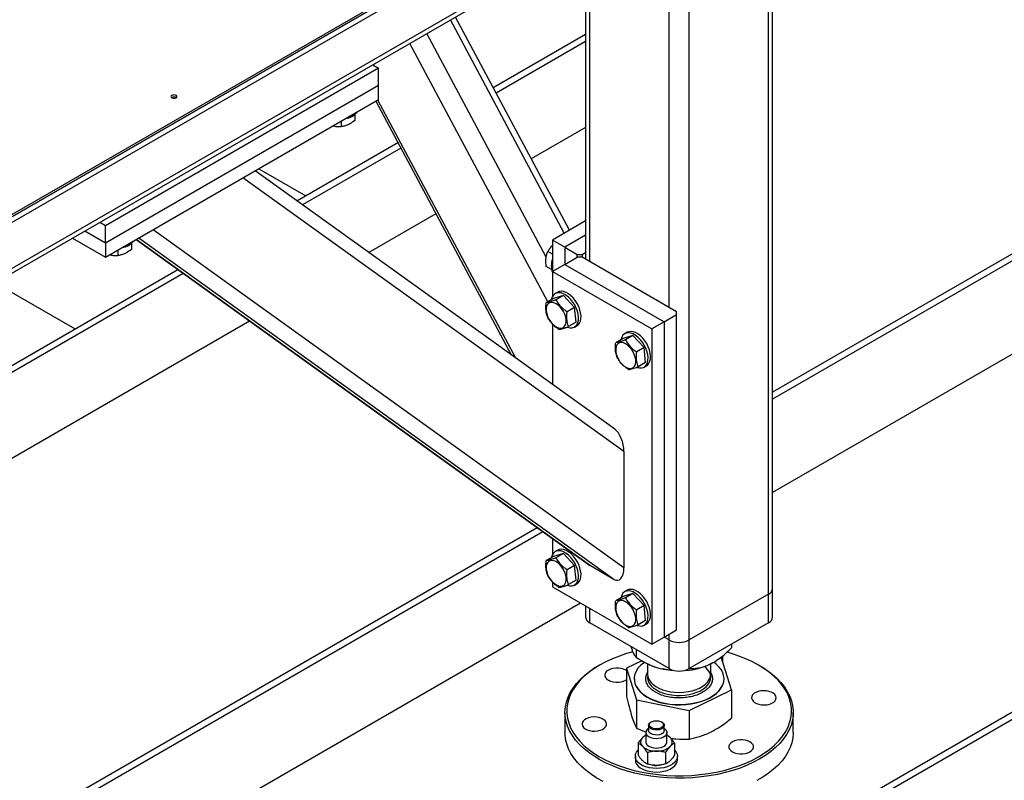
# Model space of a CAD drawing. Header units: millimetres. Extents: x 0 to 841, y 0 to 594.
# Tile 70 of 84: x 769 to 785, y 347 to 359. Entities that reach past the tile are written whole.
import ezdxf

# ---------------------------------------------------------------- set-up
doc = ezdxf.new("R2010")
doc.units = ezdxf.units.MM
doc.layers.add('TRAIT-FORT', color=4, linetype='Continuous', lineweight=25)

msp = doc.modelspace()

# ---------------------------------------------------------------- linework, layer by layer
at = {"layer": 'TRAIT-FORT', "color": 4, "linetype": 'Continuous', "lineweight": 25}
for p, q in [((804.773, 366.517), (781.137, 352.872)), ((804.874, 366.459), (781.137, 352.756)), ((759.413, 350.332), (786.08, 365.726)), ((786.08, 365.633), (759.413, 350.238)), ((763.859, 352.933), (786.08, 365.761)), ((786.08, 365.726), (763.859, 352.898)), ((804.874, 364.942), (781.137, 351.239)), ((784.464, 363.953), (738.957, 337.683)), ((739.024, 337.644), (784.37, 363.821)), ((811.036, 362.668), (629.209, 257.702)), ((811.137, 362.61), (629.31, 257.643)), ((781.137, 349.676), (781.137, 360.516)), ((781.07, 349.582), (781.07, 360.478)), ((778.094, 360.198), (778.094, 355.034)), ((778.161, 354.995), (778.161, 360.237)), ((779.454, 354.249), (779.454, 359.679)), ((779.777, 348.836), (779.777, 359.671)), ((777.747, 355.456), (775.894, 358.928)), ((777.831, 355.504), (775.977, 358.976)), ((777.453, 355.067), (775.51, 358.707)), ((776.59, 357.828), (778.094, 358.697)), ((777.479, 354.341), (775.234, 358.547)), ((778.094, 358.58), (776.638, 357.739)), ((774.726, 358.145), (770.282, 355.579)), ((774.632, 358.2), (774.726, 358.145)), ((774.726, 357.865), (774.726, 358.145)), ((770.282, 355.299), (774.726, 357.865)), ((774.726, 357.632), (774.726, 357.865)), ((770.282, 355.066), (774.726, 357.632)), ((776.958, 353.424), (774.715, 357.625)), ((774.678, 357.604), (776.881, 353.479)), ((774.34, 357.39), (774.34, 357.291)), ((774.118, 357.281), (774.118, 357.192)), ((778.094, 357.18), (777.209, 356.669)), ((773.395, 355.984), (775.037, 356.932)), ((775.085, 356.843), (773.485, 355.919)), ((772.777, 356.507), (773.539, 356.067)), ((778.716, 351.902), (772.516, 356.356)), ((778.568, 352.268), (772.716, 356.471)), ((775.656, 355.773), (774.565, 355.143)), ((770.282, 355.579), (770.187, 355.634)), ((770.282, 355.299), (770.282, 355.579)), ((778.094, 355.656), (777.555, 355.345)), ((769.945, 355.494), (770.282, 355.299)), ((778.716, 350.009), (771.055, 355.512)), ((778.094, 355.423), (777.757, 355.228)), ((769.742, 355.377), (770.282, 355.066)), ((770.282, 355.299), (770.282, 355.066)), ((770.703, 355.29), (770.703, 355.192)), ((770.778, 355.353), (778.158, 350.052)), ((778.171, 350.043), (770.779, 355.353)), ((778.555, 349.822), (770.821, 355.377)), ((777.757, 355.228), (777.555, 355.345)), ((777.555, 355.345), (777.555, 354.832)), ((777.757, 355.228), (777.757, 354.948)), ((777.757, 355.228), (777.959, 355.112)), ((770.482, 355.182), (770.482, 355.092)), ((777.555, 355.114), (777.478, 355.158)), ((777.757, 354.948), (777.959, 355.065)), ((777.959, 355.065), (777.959, 355.112)), ((777.959, 355.112), (778.04, 355.112)), ((778.04, 355.065), (777.959, 355.065)), ((778.04, 355.112), (778.094, 355.143)), ((778.04, 355.112), (778.04, 355.065)), ((779.575, 354.179), (778.04, 355.065)), ((777.538, 354.868), (777.453, 354.917)), ((777.757, 354.948), (777.555, 354.832)), ((777.757, 354.948), (779.373, 354.015)), ((771.547, 354.8), (766.364, 351.808)), ((766.454, 351.977), (771.457, 354.865)), ((777.555, 354.832), (777.555, 354.425)), ((777.555, 354.832), (779.171, 353.899)), ((769.781, 353.898), (768.746, 354.495)), ((777.732, 354.443), (777.574, 354.396)), ((777.64, 354.497), (777.6, 354.474)), ((777.732, 354.443), (777.611, 354.373)), ((777.732, 354.443), (777.915, 354.249)), ((777.574, 354.396), (777.453, 354.326)), ((777.915, 354.249), (777.794, 354.179)), ((777.939, 354.007), (777.915, 354.249)), ((779.373, 354.015), (779.575, 354.132)), ((779.575, 354.132), (779.575, 354.179)), ((779.575, 348.999), (779.575, 354.132)), ((772.627, 354.024), (765.284, 349.785)), ((777.555, 353.979), (777.555, 352.995)), ((777.939, 354.007), (777.818, 353.937)), ((777.914, 353.93), (777.954, 353.953)), ((779.373, 354.015), (779.171, 353.899)), ((779.373, 354.015), (779.373, 348.883)), ((778.864, 353.79), (778.706, 353.743)), ((778.771, 353.844), (778.731, 353.821)), ((778.864, 353.79), (778.743, 353.72)), ((778.864, 353.79), (779.046, 353.595)), ((779.171, 353.899), (779.171, 348.766)), ((778.706, 353.743), (778.584, 353.673)), ((779.046, 353.595), (778.925, 353.526)), ((779.071, 353.354), (779.046, 353.595)), ((779.071, 353.354), (778.95, 353.284)), ((779.045, 353.276), (779.086, 353.3)), ((778.716, 351.902), (778.716, 350.009)), ((777.398, 350.597), (760.513, 340.85)), ((777.308, 350.662), (760.603, 341.018)), ((777.555, 350.485), (777.555, 350.226)), ((777.64, 350.298), (777.6, 350.275)), ((777.574, 350.197), (777.453, 350.127)), ((777.732, 350.244), (777.574, 350.197)), ((777.732, 350.244), (777.611, 350.174)), ((777.732, 350.244), (777.915, 350.049)), ((777.915, 350.049), (777.794, 349.979)), ((777.939, 349.808), (777.915, 350.049)), ((778.555, 349.822), (778.171, 350.043)), ((777.555, 349.779), (777.555, 349.699)), ((777.939, 349.808), (777.818, 349.738)), ((777.555, 349.699), (779.171, 348.766)), ((777.914, 349.73), (777.954, 349.754)), ((778.771, 349.645), (778.731, 349.621)), ((781.137, 349.209), (781.137, 349.676)), ((778.706, 349.544), (778.584, 349.474)), ((778.864, 349.591), (778.706, 349.544)), ((778.864, 349.591), (778.743, 349.521)), ((778.864, 349.591), (779.046, 349.396)), ((781.07, 349.582), (779.777, 348.836)), ((781.07, 349.116), (781.07, 349.582)), ((778.012, 349.435), (759.857, 338.955)), ((778.094, 349.388), (778.094, 349.209)), ((778.161, 349.116), (778.161, 349.349)), ((779.046, 349.396), (778.925, 349.326)), ((779.071, 349.155), (779.046, 349.396)), ((779.071, 349.155), (778.95, 349.085)), ((779.454, 348.369), (778.161, 349.116)), ((779.045, 349.077), (779.086, 349.1)), ((779.373, 348.883), (779.575, 348.999)), ((781.07, 349.116), (779.777, 348.369)), ((779.171, 348.766), (779.373, 348.883)), ((779.454, 348.836), (779.373, 348.883)), ((779.454, 348.836), (779.454, 348.929)), ((779.454, 348.369), (779.454, 348.836)), ((779.777, 348.369), (779.777, 348.836)), ((778.841, 348.713), (778.838, 348.725)), ((778.917, 348.679), (778.917, 348.554)), ((780.466, 348.767), (780.466, 348.707)), ((779.007, 348.498), (778.761, 348.377)), ((779.004, 348.501), (779.06, 348.469)), ((780.307, 348.541), (780.284, 348.545)), ((780.47, 348.025), (780.307, 348.541)), ((780.328, 348.478), (780.328, 348.536)), ((778.322, 348.427), (778.302, 348.416)), ((778.761, 348.377), (778.924, 347.862)), ((778.761, 348.377), (778.761, 347.914)), ((779.101, 348.446), (779.101, 348.28)), ((780.171, 348.469), (780.117, 348.44)), ((780.13, 348.28), (780.13, 348.446)), ((780.171, 348.469), (780.174, 348.47)), ((780.328, 348.473), (780.328, 348.478)), ((780.929, 348.416), (780.909, 348.427)), ((778.747, 348.183), (778.761, 348.192)), ((778.885, 348.206), (778.885, 348.201)), ((780.13, 348.303), (780.149, 348.262)), ((780.346, 348.201), (780.346, 348.206)), ((779.779, 347.686), (780.47, 348.025)), ((780.47, 348.025), (780.47, 347.562)), ((778.924, 347.862), (778.924, 347.399)), ((778.924, 347.862), (779.779, 347.686)), ((777.758, 347.658), (777.758, 347.331)), ((779.779, 347.686), (779.779, 347.223)), ((781.473, 347.331), (781.473, 347.658)), ((778.924, 347.399), (779.078, 347.337)), ((779.117, 347.444), (779.117, 347.363)), ((779.165, 347.503), (779.155, 347.497)), ((779.337, 347.497), (779.327, 347.503)), ((779.374, 347.363), (779.374, 347.444)), ((779.074, 347.328), (779.074, 347.176)), ((779.417, 347.176), (779.417, 347.328)), ((778.949, 347.152), (778.949, 346.965)), ((779.543, 347.154), (779.543, 346.967)), ((778.903, 346.943), (778.903, 346.884)), ((779.099, 347.004), (779.099, 346.817)), ((779.396, 347.005), (779.396, 346.818)), ((779.589, 346.884), (779.589, 346.943)), ((779.2, 346.797), (779.2, 346.797)), ((779.291, 346.797), (779.292, 346.797))]:
    msp.add_line(p, q, dxfattribs=at)
at = {"layer": 'TRAIT-FORT', "color": 4, "linetype": 'Continuous', "lineweight": 25, "flags": 128}
for points in [[(771.429, 357.66), (771.44, 357.669), (771.443, 357.68), (771.44, 357.691), (771.429, 357.7), (771.413, 357.706), (771.395, 357.708), (771.376, 357.706), (771.361, 357.7), (771.35, 357.691), (771.346, 357.68), (771.35, 357.669), (771.361, 357.66), (771.376, 357.654), (771.395, 357.652), (771.413, 357.654), (771.429, 357.66)], [(777.552, 354.419), (777.54, 354.382), (777.538, 354.376)], [(777.793, 353.928), (777.799, 353.926), (777.837, 353.916), (777.873, 353.916), (777.905, 353.925), (777.932, 353.943), (777.954, 353.969), (777.969, 354.003), (777.977, 354.043), (777.979, 354.088), (777.973, 354.137), (777.96, 354.188), (777.941, 354.239), (777.916, 354.289), (777.885, 354.337), (777.851, 354.38), (777.814, 354.417), (777.774, 354.447), (777.734, 354.47), (777.695, 354.484), (777.658, 354.489), (777.624, 354.484), (777.595, 354.471), (777.57, 354.449), (777.552, 354.419), (777.552, 354.419)], [(777.954, 353.953), (777.972, 353.966), (777.994, 353.992), (778.009, 354.026), (778.018, 354.066), (778.019, 354.111), (778.013, 354.16), (778.001, 354.211), (777.981, 354.262), (777.956, 354.313), (777.926, 354.36), (777.891, 354.403), (777.854, 354.44), (777.815, 354.471), (777.775, 354.493), (777.736, 354.507), (777.699, 354.512), (777.665, 354.508), (777.64, 354.497)], [(777.453, 354.19), (777.461, 354.148), (777.476, 354.103), (777.496, 354.06), (777.522, 354.02), (777.552, 353.983), (777.585, 353.953), (777.618, 353.93), (777.652, 353.915), (777.685, 353.91), (777.714, 353.913), (777.739, 353.926), (777.758, 353.947), (777.771, 353.975), (777.778, 354.01), (777.777, 354.05), (777.77, 354.093), (777.755, 354.137), (777.735, 354.18), (777.709, 354.221), (777.679, 354.257), (777.646, 354.287), (777.612, 354.31), (777.578, 354.325), (777.546, 354.331), (777.517, 354.327), (777.492, 354.315), (777.473, 354.294), (777.459, 354.265), (777.453, 354.23), (777.453, 354.19)], [(778.925, 353.274), (778.93, 353.272), (778.969, 353.263), (779.004, 353.263), (779.036, 353.272), (779.063, 353.29), (779.085, 353.316), (779.1, 353.35), (779.109, 353.39), (779.11, 353.435), (779.104, 353.484), (779.092, 353.535), (779.072, 353.586), (779.047, 353.636), (779.017, 353.684), (778.982, 353.727), (778.945, 353.764), (778.906, 353.794), (778.866, 353.817), (778.827, 353.831), (778.79, 353.836), (778.756, 353.831), (778.726, 353.818), (778.701, 353.796), (778.683, 353.765), (778.683, 353.765)], [(779.086, 353.3), (779.104, 353.313), (779.125, 353.339), (779.141, 353.373), (779.149, 353.413), (779.15, 353.458), (779.145, 353.507), (779.132, 353.558), (779.113, 353.609), (779.088, 353.66), (779.057, 353.707), (779.023, 353.75), (778.985, 353.787), (778.946, 353.818), (778.906, 353.84), (778.867, 353.854), (778.83, 353.859), (778.796, 353.854), (778.771, 353.844)], [(778.585, 353.537), (778.593, 353.494), (778.607, 353.45), (778.628, 353.407), (778.653, 353.366), (778.683, 353.33), (778.716, 353.3), (778.75, 353.277), (778.784, 353.262), (778.816, 353.256), (778.845, 353.26), (778.87, 353.272), (778.89, 353.294), (778.903, 353.322), (778.909, 353.357), (778.909, 353.397), (778.901, 353.44), (778.886, 353.484), (778.866, 353.527), (778.84, 353.568), (778.81, 353.604), (778.778, 353.634), (778.744, 353.657), (778.71, 353.672), (778.678, 353.678), (778.648, 353.674), (778.623, 353.662), (778.604, 353.641), (778.591, 353.612), (778.584, 353.577), (778.585, 353.537)], [(778.683, 353.765), (778.671, 353.728), (778.67, 353.723)], [(777.793, 349.728), (777.799, 349.726), (777.837, 349.717), (777.873, 349.717), (777.905, 349.726), (777.932, 349.743), (777.954, 349.77), (777.969, 349.803), (777.977, 349.843), (777.979, 349.889), (777.973, 349.937), (777.96, 349.988), (777.941, 350.04), (777.916, 350.09), (777.885, 350.137), (777.851, 350.18), (777.814, 350.218), (777.774, 350.248), (777.734, 350.271), (777.695, 350.285), (777.658, 350.289), (777.624, 350.285), (777.595, 350.271), (777.57, 350.249), (777.552, 350.219), (777.552, 350.219)], [(777.954, 349.754), (777.972, 349.767), (777.994, 349.793), (778.009, 349.827), (778.018, 349.867), (778.019, 349.912), (778.013, 349.961), (778.001, 350.012), (777.981, 350.063), (777.956, 350.113), (777.926, 350.161), (777.891, 350.204), (777.854, 350.241), (777.815, 350.271), (777.775, 350.294), (777.736, 350.308), (777.699, 350.313), (777.665, 350.308), (777.64, 350.298)], [(777.453, 349.991), (777.461, 349.948), (777.476, 349.904), (777.496, 349.861), (777.522, 349.82), (777.552, 349.784), (777.585, 349.754), (777.618, 349.731), (777.652, 349.716), (777.685, 349.71), (777.714, 349.714), (777.739, 349.726), (777.758, 349.747), (777.771, 349.776), (777.778, 349.811), (777.777, 349.851), (777.77, 349.893), (777.755, 349.937), (777.735, 349.981), (777.709, 350.021), (777.679, 350.058), (777.646, 350.088), (777.612, 350.111), (777.578, 350.126), (777.546, 350.131), (777.517, 350.128), (777.492, 350.115), (777.473, 350.094), (777.459, 350.066), (777.453, 350.031), (777.453, 349.991)], [(777.552, 350.219), (777.54, 350.182), (777.538, 350.176)], [(778.925, 349.075), (778.93, 349.073), (778.969, 349.064), (779.004, 349.063), (779.036, 349.072), (779.063, 349.09), (779.085, 349.117), (779.1, 349.15), (779.109, 349.19), (779.11, 349.235), (779.104, 349.284), (779.092, 349.335), (779.072, 349.387), (779.047, 349.437), (779.017, 349.484), (778.982, 349.527), (778.945, 349.565), (778.906, 349.595), (778.866, 349.618), (778.827, 349.631), (778.79, 349.636), (778.756, 349.632), (778.726, 349.618), (778.701, 349.596), (778.683, 349.566), (778.683, 349.566)], [(779.086, 349.1), (779.104, 349.114), (779.125, 349.14), (779.141, 349.174), (779.149, 349.214), (779.15, 349.259), (779.145, 349.308), (779.132, 349.359), (779.113, 349.41), (779.088, 349.46), (779.057, 349.508), (779.023, 349.551), (778.985, 349.588), (778.946, 349.618), (778.906, 349.641), (778.867, 349.655), (778.83, 349.66), (778.796, 349.655), (778.771, 349.645)], [(778.585, 349.338), (778.593, 349.295), (778.607, 349.251), (778.628, 349.208), (778.653, 349.167), (778.683, 349.131), (778.716, 349.1), (778.75, 349.078), (778.784, 349.063), (778.816, 349.057), (778.845, 349.061), (778.87, 349.073), (778.89, 349.094), (778.903, 349.123), (778.909, 349.158), (778.909, 349.197), (778.901, 349.24), (778.886, 349.284), (778.866, 349.328), (778.84, 349.368), (778.81, 349.405), (778.778, 349.435), (778.744, 349.458), (778.71, 349.472), (778.678, 349.478), (778.648, 349.475), (778.623, 349.462), (778.604, 349.441), (778.591, 349.413), (778.584, 349.378), (778.585, 349.338)], [(778.683, 349.566), (778.671, 349.529), (778.67, 349.523)], [(778.864, 348.643), (778.761, 348.614), (778.643, 348.575), (778.53, 348.53), (778.423, 348.481), (778.322, 348.427), (778.229, 348.37), (778.144, 348.308), (778.067, 348.243), (777.999, 348.174), (777.939, 348.103), (777.89, 348.03), (777.849, 347.954), (777.819, 347.877), (777.798, 347.799), (777.788, 347.721), (777.788, 347.642), (777.798, 347.563), (777.819, 347.485), (777.849, 347.408), (777.89, 347.332), (777.939, 347.259), (777.999, 347.188), (778.067, 347.119), (778.144, 347.054), (778.229, 346.992), (778.322, 346.935), (778.423, 346.881), (778.53, 346.832), (778.643, 346.787), (778.761, 346.748), (778.884, 346.714), (779.012, 346.685), (779.142, 346.661), (779.276, 346.644), (779.411, 346.632), (779.547, 346.626), (779.684, 346.626), (779.82, 346.632), (779.955, 346.644), (780.089, 346.661), (780.219, 346.685), (780.347, 346.714), (780.47, 346.748), (780.588, 346.787), (780.701, 346.832), (780.808, 346.881), (780.908, 346.935)], [(780.908, 346.935), (781.001, 346.992), (781.087, 347.054), (781.164, 347.119), (781.232, 347.188), (781.291, 347.259), (781.341, 347.332), (781.382, 347.408), (781.412, 347.485), (781.433, 347.563), (781.443, 347.642), (781.443, 347.721), (781.433, 347.799), (781.412, 347.877), (781.382, 347.954), (781.341, 348.03), (781.291, 348.103), (781.232, 348.174), (781.164, 348.243), (781.087, 348.308), (781.001, 348.37), (780.908, 348.427), (780.808, 348.481), (780.701, 348.53), (780.588, 348.575), (780.47, 348.614), (780.393, 348.636)], [(780.929, 346.9), (780.828, 346.846), (780.721, 346.796), (780.608, 346.751), (780.489, 346.712), (780.366, 346.677), (780.238, 346.648), (780.107, 346.624), (779.974, 346.606), (779.838, 346.593), (779.701, 346.587), (779.564, 346.586), (779.427, 346.591), (779.291, 346.602), (779.157, 346.619), (779.025, 346.641), (778.897, 346.669), (778.772, 346.702), (778.652, 346.741), (778.538, 346.785), (778.429, 346.833), (778.327, 346.886), (778.232, 346.943), (778.144, 347.004), (778.064, 347.068), (777.993, 347.136), (777.931, 347.207), (777.878, 347.28), (777.834, 347.355), (777.8, 347.432), (777.776, 347.51), (777.762, 347.588), (777.758, 347.668), (777.765, 347.747), (777.781, 347.825), (777.808, 347.903), (777.844, 347.98), (777.89, 348.054), (777.945, 348.127), (778.01, 348.197), (778.083, 348.264), (778.165, 348.327), (778.255, 348.387), (778.302, 348.416)], [(778.761, 348.337), (778.747, 348.346), (778.712, 348.362), (778.671, 348.373), (778.628, 348.379), (778.583, 348.379), (778.539, 348.373), (778.499, 348.362), (778.464, 348.346), (778.436, 348.326), (778.417, 348.302), (778.407, 348.277), (778.407, 348.251), (778.417, 348.226), (778.436, 348.203), (778.464, 348.183), (778.499, 348.166), (778.539, 348.155), (778.583, 348.149), (778.628, 348.149), (778.671, 348.155), (778.712, 348.166), (778.747, 348.183)], [(779.051, 348.473), (779.034, 348.461), (778.986, 348.419), (778.946, 348.375), (778.917, 348.328), (778.896, 348.279), (778.886, 348.23), (778.887, 348.18), (778.897, 348.13)], [(778.897, 348.13), (778.918, 348.082), (778.948, 348.035), (778.988, 347.99), (779.037, 347.949), (779.093, 347.911), (779.157, 347.878), (779.228, 347.849), (779.304, 347.825), (779.384, 347.806), (779.467, 347.793), (779.553, 347.786), (779.639, 347.785), (779.726, 347.789), (779.81, 347.8), (779.892, 347.816), (779.97, 347.837), (780.043, 347.864), (780.11, 347.896), (780.17, 347.932), (780.222, 347.972), (780.266, 348.015), (780.301, 348.06), (780.326, 348.108), (780.341, 348.157), (780.346, 348.207), (780.34, 348.257), (780.325, 348.306), (780.299, 348.354), (780.264, 348.4), (780.22, 348.443), (780.18, 348.473)], [(779.504, 348.34), (779.43, 348.348), (779.343, 348.364)], [(779.708, 347.937), (779.778, 347.948), (779.844, 347.963), (779.906, 347.984), (779.962, 348.01), (780.012, 348.04), (780.053, 348.074), (780.087, 348.11), (780.111, 348.149), (780.125, 348.19), (780.13, 348.231), (780.124, 348.273), (780.109, 348.313), (780.084, 348.352), (780.05, 348.388), (780.032, 348.403)], [(780.929, 348.416), (780.953, 348.402), (781.044, 348.343), (781.128, 348.28), (781.203, 348.214), (781.27, 348.144), (781.328, 348.073), (781.376, 347.998), (781.415, 347.922), (781.444, 347.845), (781.463, 347.767), (781.472, 347.687), (781.471, 347.608), (781.459, 347.529), (781.438, 347.451), (781.406, 347.374), (781.365, 347.298), (781.314, 347.225), (781.254, 347.153), (781.185, 347.085), (781.108, 347.02), (781.022, 346.958), (780.929, 346.9)], [(778.885, 348.201), (778.887, 348.175), (778.897, 348.125)], [(778.897, 348.125), (778.918, 348.077), (778.948, 348.03), (778.988, 347.986), (779.037, 347.944), (779.093, 347.907), (779.157, 347.873), (779.228, 347.844), (779.304, 347.82), (779.384, 347.802), (779.467, 347.789), (779.553, 347.781), (779.639, 347.78), (779.726, 347.785), (779.81, 347.795), (779.892, 347.811), (779.97, 347.833), (780.043, 347.86), (780.11, 347.891), (780.17, 347.927), (780.222, 347.967), (780.266, 348.01), (780.301, 348.056), (780.326, 348.104), (780.341, 348.153), (780.346, 348.201)], [(779.101, 348.28), (779.102, 348.268), (779.11, 348.226)], [(779.102, 348.24), (779.103, 348.207), (779.113, 348.166), (779.133, 348.126), (779.163, 348.088), (779.201, 348.053), (779.248, 348.022), (779.301, 347.994), (779.361, 347.971), (779.426, 347.953), (779.494, 347.941), (779.565, 347.934), (779.637, 347.933), (779.708, 347.937)], [(779.11, 348.226), (779.127, 348.186), (779.155, 348.148), (779.191, 348.112), (779.236, 348.08), (779.287, 348.051), (779.346, 348.027), (779.409, 348.008), (779.477, 347.994), (779.547, 347.986), (779.619, 347.983), (779.69, 347.986), (779.76, 347.995), (779.828, 348.009), (779.891, 348.029), (779.949, 348.054), (780, 348.083), (780.044, 348.115), (780.079, 348.151), (780.106, 348.19), (780.123, 348.23), (780.13, 348.271), (780.13, 348.28)], [(780.802, 347.865), (780.819, 347.841), (780.844, 347.819), (780.877, 347.802), (780.915, 347.789), (780.958, 347.781), (781.003, 347.779), (781.047, 347.783), (781.089, 347.792), (781.126, 347.807), (781.156, 347.826), (781.179, 347.848), (781.192, 347.873), (781.195, 347.899), (781.189, 347.924), (781.172, 347.948), (781.147, 347.97), (781.114, 347.987), (781.075, 348), (781.033, 348.008), (780.988, 348.01), (780.944, 348.006), (780.902, 347.997), (780.865, 347.982), (780.834, 347.963), (780.812, 347.941), (780.799, 347.916), (780.796, 347.89), (780.802, 347.865)], [(778.429, 347.497), (778.412, 347.522), (778.387, 347.543), (778.354, 347.56), (778.316, 347.573), (778.273, 347.581), (778.228, 347.583), (778.184, 347.579), (778.142, 347.57), (778.105, 347.555), (778.075, 347.536), (778.052, 347.514), (778.039, 347.489), (778.036, 347.463), (778.042, 347.438), (778.059, 347.414), (778.084, 347.392), (778.117, 347.375), (778.156, 347.362), (778.198, 347.354), (778.243, 347.352), (778.287, 347.356), (778.329, 347.366), (778.366, 347.38), (778.397, 347.399), (778.419, 347.421), (778.432, 347.446), (778.435, 347.472), (778.429, 347.497)], [(779.374, 347.393), (779.382, 347.388), (779.403, 347.367), (779.415, 347.343), (779.416, 347.318), (779.407, 347.294), (779.387, 347.272), (779.359, 347.253), (779.323, 347.239), (779.282, 347.231), (779.24, 347.229), (779.197, 347.233), (779.158, 347.243), (779.124, 347.258), (779.098, 347.278), (779.098, 347.278)], [(779.135, 347.407), (779.121, 347.426), (779.117, 347.447), (779.124, 347.468), (779.141, 347.487), (779.155, 347.497)], [(779.147, 347.423), (779.134, 347.441), (779.132, 347.461), (779.139, 347.48), (779.156, 347.497), (779.181, 347.51), (779.211, 347.519), (779.245, 347.522), (779.279, 347.519), (779.31, 347.511), (779.335, 347.497), (779.352, 347.481), (779.36, 347.461), (779.357, 347.442), (779.345, 347.423), (779.324, 347.408), (779.296, 347.397), (779.263, 347.391), (779.229, 347.391), (779.197, 347.396), (779.169, 347.407), (779.147, 347.423)], [(779.337, 347.497), (779.357, 347.482), (779.371, 347.462), (779.374, 347.441), (779.368, 347.421), (779.351, 347.402), (779.326, 347.386), (779.294, 347.376), (779.259, 347.371), (779.222, 347.371), (779.188, 347.378), (779.158, 347.39), (779.135, 347.407), (779.135, 347.407)], [(778.377, 346.532), (778.278, 346.587), (778.187, 346.646), (778.103, 346.709), (778.028, 346.775), (777.961, 346.844), (777.903, 346.916), (777.855, 346.99), (777.816, 347.066), (777.787, 347.144), (777.768, 347.222), (777.759, 347.301), (777.758, 347.331)], [(779.135, 347.325), (779.121, 347.345), (779.117, 347.363)], [(779.374, 347.363), (779.374, 347.36), (779.368, 347.339), (779.351, 347.32), (779.326, 347.305), (779.294, 347.294), (779.259, 347.289), (779.222, 347.29), (779.188, 347.297), (779.158, 347.309), (779.135, 347.325)], [(780.484, 347.18), (780.456, 347.159), (780.437, 347.136), (780.427, 347.111), (780.427, 347.085), (780.437, 347.06), (780.456, 347.036), (780.484, 347.016), (780.519, 347), (780.56, 346.989), (780.603, 346.983), (780.648, 346.983), (780.692, 346.989), (780.732, 347), (780.767, 347.016), (780.795, 347.036), (780.814, 347.06), (780.824, 347.085), (780.824, 347.111), (780.814, 347.136), (780.795, 347.159), (780.767, 347.18), (780.732, 347.196), (780.692, 347.207), (780.648, 347.213), (780.603, 347.213), (780.56, 347.207), (780.519, 347.196), (780.484, 347.18)], [(781.473, 347.331), (781.473, 347.321), (781.466, 347.242), (781.45, 347.163), (781.423, 347.086), (781.387, 347.009), (781.341, 346.935), (781.286, 346.862), (781.221, 346.792), (781.148, 346.725), (781.066, 346.662), (780.976, 346.602), (780.879, 346.546)], [(779.098, 347.126), (779.124, 347.106), (779.158, 347.091), (779.197, 347.081), (779.24, 347.077), (779.282, 347.079), (779.323, 347.088), (779.359, 347.102), (779.387, 347.12), (779.407, 347.142), (779.416, 347.166), (779.417, 347.176)], [(779.542, 347.043), (779.567, 347.012), (779.583, 346.978), (779.589, 346.944), (779.584, 346.91), (779.569, 346.876), (779.544, 346.845), (779.51, 346.816), (779.468, 346.792), (779.419, 346.772), (779.365, 346.757), (779.307, 346.748), (779.248, 346.745), (779.188, 346.748), (779.13, 346.756), (779.076, 346.771), (779.027, 346.79), (778.984, 346.815), (778.95, 346.843), (778.924, 346.874), (778.908, 346.907), (778.903, 346.942), (778.908, 346.976), (778.923, 347.009), (778.948, 347.041), (778.949, 347.042)], [(778.903, 346.884), (778.903, 346.883), (778.908, 346.849), (778.924, 346.816), (778.95, 346.784), (778.984, 346.756), (779.027, 346.732), (779.076, 346.712), (779.13, 346.698), (779.188, 346.689), (779.248, 346.687), (779.307, 346.69), (779.365, 346.699), (779.419, 346.714), (779.468, 346.734), (779.51, 346.758), (779.544, 346.787), (779.569, 346.818), (779.584, 346.851), (779.589, 346.884)], [(779.2, 346.797), (779.214, 346.795), (779.247, 346.794)], [(779.247, 346.794), (779.281, 346.796), (779.291, 346.797)]]:
    msp.add_lwpolyline(points, dxfattribs=at)
at = {"layer": 'TRAIT-FORT', "color": 4, "linetype": 'Continuous', "lineweight": 25}
for centre, radius, start, end in [((771.395, 357.605), 0.069, 56.6054, 123.3946), ((774.143, 357.615), 0.297, 278.9103, 321.0843), ((770.507, 355.516), 0.297, 278.9103, 321.0843), ((777.832, 354.925), 0.297, 158.9165, 201.0835), ((781.023, 349.687), 0.115, 294.3747, 354.3052), ((778.208, 349.221), 0.115, 185.6948, 245.6253), ((781.023, 349.221), 0.115, 294.3747, 354.3052), ((779.615, 349.148), 0.351, 242.6097, 297.3903), ((780.21, 348.536), 0.118, 339.9968, 18.2743), ((779.534, 349.315), 0.97, 240.7491, 258.6268), ((779.615, 348.681), 0.351, 242.6097, 297.3903), ((779.644, 349.474), 1.137, 274.1664, 294.5577), ((779.147, 347.329), 0.071, 114.9135, 226.0565), ((779.088, 347.176), 0.0985, 131.6883, 229.5453), ((779.168, 347.1), 0.209, 116.739, 134.3914), ((779.322, 347.098), 0.211, 46.3768, 63.1799), ((779.404, 347.176), 0.0985, 311.6883, 49.5453), ((779.23, 347.352), 0.325, 230.6012, 273.0249), ((779.142, 347.178), 0.0682, 181.2699, 229.0702), ((779.263, 347.348), 0.321, 267.2847, 310.0759)]:
    msp.add_arc(centre, radius, start, end, dxfattribs=at)
for centre, start_param, end_param in [((778.555, 351.996), 4.275674, 5.765397), ((778.171, 350.324), 2.623805, 2.704878), ((778.555, 350.102), 2.704878, 4.275674)]:
    msp.add_ellipse(centre, major_axis=(-0.068, 0.294), ratio=0.498758, start_param=start_param, end_param=end_param, dxfattribs=at)
for points, knots in [([(773.988, 357.205), (773.991, 357.204), (774.015, 357.197), (774.059, 357.192), (774.098, 357.192), (774.118, 357.192)], [0, 0, 0, 0, 0.077221, 0.534383, 1, 1, 1, 1]), ([(774.34, 357.291), (774.312, 357.271), (774.265, 357.239), (774.197, 357.209), (774.152, 357.197), (774.126, 357.193), (774.118, 357.192)], [0, 0, 0, 0, 0.385549, 0.637642, 0.896546, 1, 1, 1, 1]), ([(777.555, 355.265), (777.552, 355.262), (777.534, 355.245), (777.508, 355.209), (777.488, 355.175), (777.478, 355.158)], [0, 0, 0, 0, 0.076956, 0.534249, 1, 1, 1, 1]), ([(770.351, 355.106), (770.354, 355.105), (770.378, 355.098), (770.422, 355.093), (770.462, 355.093), (770.482, 355.092)], [0, 0, 0, 0, 0.077221, 0.534383, 1, 1, 1, 1]), ([(770.703, 355.192), (770.675, 355.172), (770.628, 355.139), (770.561, 355.11), (770.515, 355.098), (770.489, 355.094), (770.482, 355.092)], [0, 0, 0, 0, 0.385549, 0.637642, 0.896546, 1, 1, 1, 1]), ([(777.453, 354.917), (777.45, 354.951), (777.445, 355.008), (777.453, 355.081), (777.465, 355.126), (777.475, 355.151), (777.478, 355.158)], [0, 0, 0, 0, 0.385549, 0.637642, 0.896546, 1, 1, 1, 1]), ([(777.478, 354.085), (777.468, 354.112), (777.453, 354.157), (777.446, 354.231), (777.448, 354.285), (777.452, 354.317), (777.453, 354.326)], [0, 0, 0, 0, 0.385549, 0.637642, 0.896546, 1, 1, 1, 1]), ([(777.611, 354.373), (777.593, 354.367), (777.556, 354.353), (777.512, 354.339), (777.477, 354.33), (777.461, 354.328), (777.453, 354.326)], [0, 0, 0, 0, 0.264605, 0.534948, 0.765343, 1, 1, 1, 1]), ([(777.611, 354.373), (777.623, 354.354), (777.646, 354.314), (777.69, 354.262), (777.74, 354.216), (777.776, 354.191), (777.794, 354.179)], [0, 0, 0, 0, 0.264605, 0.534948, 0.765343, 1, 1, 1, 1]), ([(777.818, 353.937), (777.809, 353.964), (777.794, 354.009), (777.787, 354.084), (777.789, 354.137), (777.793, 354.169), (777.794, 354.179)], [0, 0, 0, 0, 0.385549, 0.637642, 0.896546, 1, 1, 1, 1]), ([(777.66, 353.89), (777.64, 353.905), (777.599, 353.934), (777.548, 353.982), (777.508, 354.034), (777.488, 354.068), (777.478, 354.085)], [0, 0, 0, 0, 0.264605, 0.534948, 0.765343, 1, 1, 1, 1]), ([(777.66, 353.89), (777.669, 353.892), (777.688, 353.895), (777.726, 353.905), (777.77, 353.92), (777.802, 353.931), (777.818, 353.937)], [0, 0, 0, 0, 0.264605, 0.534948, 0.765343, 1, 1, 1, 1]), ([(778.609, 353.432), (778.6, 353.459), (778.584, 353.504), (778.578, 353.578), (778.58, 353.632), (778.583, 353.664), (778.584, 353.673)], [0, 0, 0, 0, 0.385549, 0.637642, 0.896546, 1, 1, 1, 1]), ([(778.743, 353.72), (778.724, 353.713), (778.688, 353.7), (778.643, 353.686), (778.609, 353.677), (778.593, 353.675), (778.584, 353.673)], [0, 0, 0, 0, 0.264605, 0.534948, 0.765343, 1, 1, 1, 1]), ([(778.743, 353.72), (778.754, 353.701), (778.777, 353.661), (778.821, 353.609), (778.871, 353.563), (778.907, 353.538), (778.925, 353.526)], [0, 0, 0, 0, 0.264605, 0.534948, 0.765343, 1, 1, 1, 1]), ([(778.95, 353.284), (778.94, 353.311), (778.925, 353.356), (778.919, 353.43), (778.921, 353.484), (778.924, 353.516), (778.925, 353.526)], [0, 0, 0, 0, 0.385549, 0.637642, 0.896546, 1, 1, 1, 1]), ([(778.792, 353.237), (778.771, 353.252), (778.73, 353.281), (778.679, 353.329), (778.639, 353.38), (778.619, 353.415), (778.609, 353.432)], [0, 0, 0, 0, 0.264605, 0.534948, 0.765343, 1, 1, 1, 1]), ([(778.792, 353.237), (778.801, 353.239), (778.82, 353.242), (778.857, 353.252), (778.902, 353.267), (778.934, 353.278), (778.95, 353.284)], [0, 0, 0, 0, 0.264605, 0.534948, 0.765343, 1, 1, 1, 1]), ([(777.478, 349.886), (777.468, 349.913), (777.453, 349.958), (777.446, 350.032), (777.448, 350.086), (777.452, 350.118), (777.453, 350.127)], [0, 0, 0, 0, 0.385549, 0.637642, 0.896546, 1, 1, 1, 1]), ([(777.611, 350.174), (777.593, 350.167), (777.556, 350.154), (777.512, 350.14), (777.477, 350.131), (777.461, 350.128), (777.453, 350.127)], [0, 0, 0, 0, 0.2646049, 0.5349477, 0.7653431, 1, 1, 1, 1]), ([(777.611, 350.174), (777.623, 350.154), (777.646, 350.115), (777.69, 350.063), (777.74, 350.017), (777.776, 349.992), (777.794, 349.979)], [0, 0, 0, 0, 0.264605, 0.534948, 0.765343, 1, 1, 1, 1]), ([(777.818, 349.738), (777.809, 349.765), (777.794, 349.81), (777.787, 349.884), (777.789, 349.938), (777.793, 349.97), (777.794, 349.979)], [0, 0, 0, 0, 0.385549, 0.637642, 0.896546, 1, 1, 1, 1]), ([(777.66, 349.691), (777.64, 349.705), (777.599, 349.734), (777.548, 349.783), (777.508, 349.834), (777.488, 349.868), (777.478, 349.886)], [0, 0, 0, 0, 0.264605, 0.534948, 0.765343, 1, 1, 1, 1]), ([(777.66, 349.691), (777.669, 349.693), (777.688, 349.696), (777.726, 349.706), (777.77, 349.72), (777.802, 349.732), (777.818, 349.738)], [0, 0, 0, 0, 0.264605, 0.534948, 0.765343, 1, 1, 1, 1]), ([(778.609, 349.233), (778.6, 349.26), (778.584, 349.305), (778.578, 349.379), (778.58, 349.433), (778.583, 349.465), (778.584, 349.474)], [0, 0, 0, 0, 0.385549, 0.637642, 0.896546, 1, 1, 1, 1]), ([(778.743, 349.521), (778.724, 349.514), (778.688, 349.501), (778.643, 349.487), (778.609, 349.478), (778.593, 349.475), (778.584, 349.474)], [0, 0, 0, 0, 0.2646049, 0.5349477, 0.7653431, 1, 1, 1, 1]), ([(778.743, 349.521), (778.754, 349.501), (778.777, 349.462), (778.821, 349.41), (778.871, 349.364), (778.907, 349.339), (778.925, 349.326)], [0, 0, 0, 0, 0.264605, 0.534948, 0.765343, 1, 1, 1, 1]), ([(778.95, 349.085), (778.94, 349.112), (778.925, 349.157), (778.919, 349.231), (778.921, 349.285), (778.924, 349.317), (778.925, 349.326)], [0, 0, 0, 0, 0.385549, 0.637642, 0.896546, 1, 1, 1, 1]), ([(778.792, 349.038), (778.771, 349.052), (778.73, 349.081), (778.679, 349.13), (778.639, 349.181), (778.619, 349.215), (778.609, 349.233)], [0, 0, 0, 0, 0.264605, 0.534948, 0.765343, 1, 1, 1, 1]), ([(778.792, 349.038), (778.801, 349.04), (778.82, 349.043), (778.857, 349.053), (778.902, 349.067), (778.934, 349.079), (778.95, 349.085)], [0, 0, 0, 0, 0.264605, 0.534948, 0.765343, 1, 1, 1, 1]), ([(778.917, 348.554), (778.907, 348.566), (778.891, 348.584), (778.868, 348.632), (778.853, 348.672), (778.844, 348.703), (778.841, 348.713)], [0, 0, 0, 0, 0.432046, 0.65435, 0.879654, 1, 1, 1, 1]), ([(780.117, 348.44), (780.147, 348.456), (780.209, 348.488), (780.298, 348.553), (780.384, 348.626), (780.439, 348.68), (780.466, 348.707)], [0, 0, 0, 0, 0.249578, 0.504364, 0.751047, 1, 1, 1, 1]), ([(778.917, 348.554), (778.967, 348.523), (779.059, 348.467), (779.202, 348.401), (779.295, 348.376), (779.343, 348.364)], [0, 0, 0, 0, 0.371586, 0.681601, 1, 1, 1, 1]), ([(779.343, 348.364), (779.351, 348.362), (779.409, 348.35), (779.466, 348.347), (779.515, 348.345)], [0, 0, 0, 0, 0.14488, 1, 1, 1, 1]), ([(779.783, 348.373), (779.826, 348.372), (779.893, 348.372), (779.992, 348.392), (780.06, 348.414), (780.102, 348.433), (780.117, 348.44)], [0, 0, 0, 0, 0.405661, 0.638292, 0.874063, 1, 1, 1, 1]), ([(779.081, 348.15), (779.077, 348.169), (779.069, 348.208), (779.077, 348.259), (779.095, 348.29), (779.101, 348.301)], [0, 0, 0, 0, 0.3723081, 0.7669173, 1, 1, 1, 1]), ([(780.149, 348.262), (780.154, 348.243), (780.162, 348.204), (780.151, 348.144), (780.119, 348.083), (780.065, 348.027), (780.005, 347.986), (779.948, 347.958), (779.89, 347.934), (779.812, 347.911), (779.745, 347.902), (779.713, 347.898)], [0, 0, 0, 0, 0.116497, 0.239972, 0.36858, 0.499917, 0.631255, 0.695633, 0.760028, 0.883503, 1, 1, 1, 1]), ([(779.713, 347.898), (779.68, 347.895), (779.613, 347.89), (779.508, 347.897), (779.403, 347.915), (779.305, 347.946), (779.234, 347.981), (779.186, 348.014), (779.145, 348.048), (779.105, 348.093), (779.089, 348.131), (779.081, 348.15)], [0, 0, 0, 0, 0.116497, 0.239972, 0.36858, 0.499917, 0.631255, 0.695633, 0.760028, 0.883503, 1, 1, 1, 1]), ([(778.761, 347.914), (778.774, 347.857), (778.794, 347.77), (778.822, 347.668), (778.836, 347.622), (778.843, 347.599)], [0, 0, 0, 0, 0.495251, 0.746818, 1, 1, 1, 1]), ([(778.843, 347.599), (778.856, 347.559), (778.884, 347.478), (778.911, 347.426), (778.924, 347.399)], [0, 0, 0, 0, 0.494511, 1, 1, 1, 1]), ([(780.124, 347.335), (780.182, 347.367), (780.299, 347.43), (780.413, 347.518), (780.47, 347.562)], [0, 0, 0, 0, 0.494511, 1, 1, 1, 1]), ([(778.949, 347.152), (778.961, 347.17), (778.984, 347.207), (779.01, 347.235), (779.022, 347.249)], [0, 0, 0, 0, 0.493244, 1, 1, 1, 1]), ([(779.022, 347.249), (779.033, 347.259), (779.05, 347.276), (779.067, 347.285), (779.074, 347.289)], [0, 0, 0, 0, 0.5884212, 1, 1, 1, 1]), ([(779.417, 347.289), (779.421, 347.287), (779.437, 347.279), (779.455, 347.263), (779.468, 347.251)], [0, 0, 0, 0, 0.2400634, 1, 1, 1, 1]), ([(779.468, 347.251), (779.478, 347.24), (779.5, 347.217), (779.525, 347.182), (779.539, 347.16), (779.543, 347.154)], [0, 0, 0, 0, 0.413688, 0.838028, 1, 1, 1, 1]), ([(779.481, 347.236), (779.509, 347.232), (779.61, 347.217), (779.708, 347.22), (779.779, 347.223)], [0, 0, 0, 0, 0.278773, 1, 1, 1, 1]), ([(779.779, 347.223), (779.835, 347.235), (779.92, 347.253), (780.036, 347.294), (780.095, 347.322), (780.124, 347.335)], [0, 0, 0, 0, 0.495251, 0.746818, 1, 1, 1, 1]), ([(779.024, 347.101), (779.013, 347.111), (778.992, 347.13), (778.967, 347.144), (778.953, 347.15), (778.949, 347.152)], [0, 0, 0, 0, 0.413688, 0.838028, 1, 1, 1, 1]), ([(779.099, 347.004), (779.087, 347.022), (779.062, 347.059), (779.037, 347.087), (779.024, 347.101)], [0, 0, 0, 0, 0.493244, 1, 1, 1, 1]), ([(779.469, 347.103), (779.459, 347.091), (779.438, 347.068), (779.414, 347.033), (779.4, 347.011), (779.396, 347.005)], [0, 0, 0, 0, 0.413688, 0.838028, 1, 1, 1, 1]), ([(779.543, 347.154), (779.531, 347.148), (779.507, 347.137), (779.482, 347.114), (779.469, 347.103)], [0, 0, 0, 0, 0.493244, 1, 1, 1, 1]), ([(779.024, 346.868), (779.013, 346.879), (778.992, 346.902), (778.967, 346.937), (778.953, 346.959), (778.949, 346.965)], [0, 0, 0, 0, 0.413688, 0.838028, 1, 1, 1, 1]), ([(779.247, 347.028), (779.226, 347.027), (779.184, 347.025), (779.135, 347.014), (779.107, 347.006), (779.099, 347.004)], [0, 0, 0, 0, 0.413688, 0.838028, 1, 1, 1, 1]), ([(779.396, 347.005), (779.372, 347.011), (779.324, 347.024), (779.273, 347.026), (779.247, 347.028)], [0, 0, 0, 0, 0.493244, 1, 1, 1, 1]), ([(779.543, 346.967), (779.531, 346.949), (779.507, 346.911), (779.482, 346.884), (779.469, 346.869)], [0, 0, 0, 0, 0.493244, 1, 1, 1, 1]), ([(779.099, 346.817), (779.087, 346.823), (779.062, 346.833), (779.037, 346.856), (779.024, 346.868)], [0, 0, 0, 0, 0.493244, 1, 1, 1, 1]), ([(779.247, 346.794), (779.226, 346.795), (779.184, 346.797), (779.135, 346.807), (779.107, 346.815), (779.099, 346.817)], [0, 0, 0, 0, 0.413688, 0.838028, 1, 1, 1, 1]), ([(779.396, 346.818), (779.372, 346.812), (779.324, 346.798), (779.273, 346.796), (779.247, 346.794)], [0, 0, 0, 0, 0.4932444, 1, 1, 1, 1]), ([(779.469, 346.869), (779.459, 346.86), (779.438, 346.84), (779.414, 346.826), (779.4, 346.82), (779.396, 346.818)], [0, 0, 0, 0, 0.413688, 0.838028, 1, 1, 1, 1])]:
    msp.add_open_spline(points, degree=3, knots=knots, dxfattribs=at)

doc.saveas('drawing.dxf')
